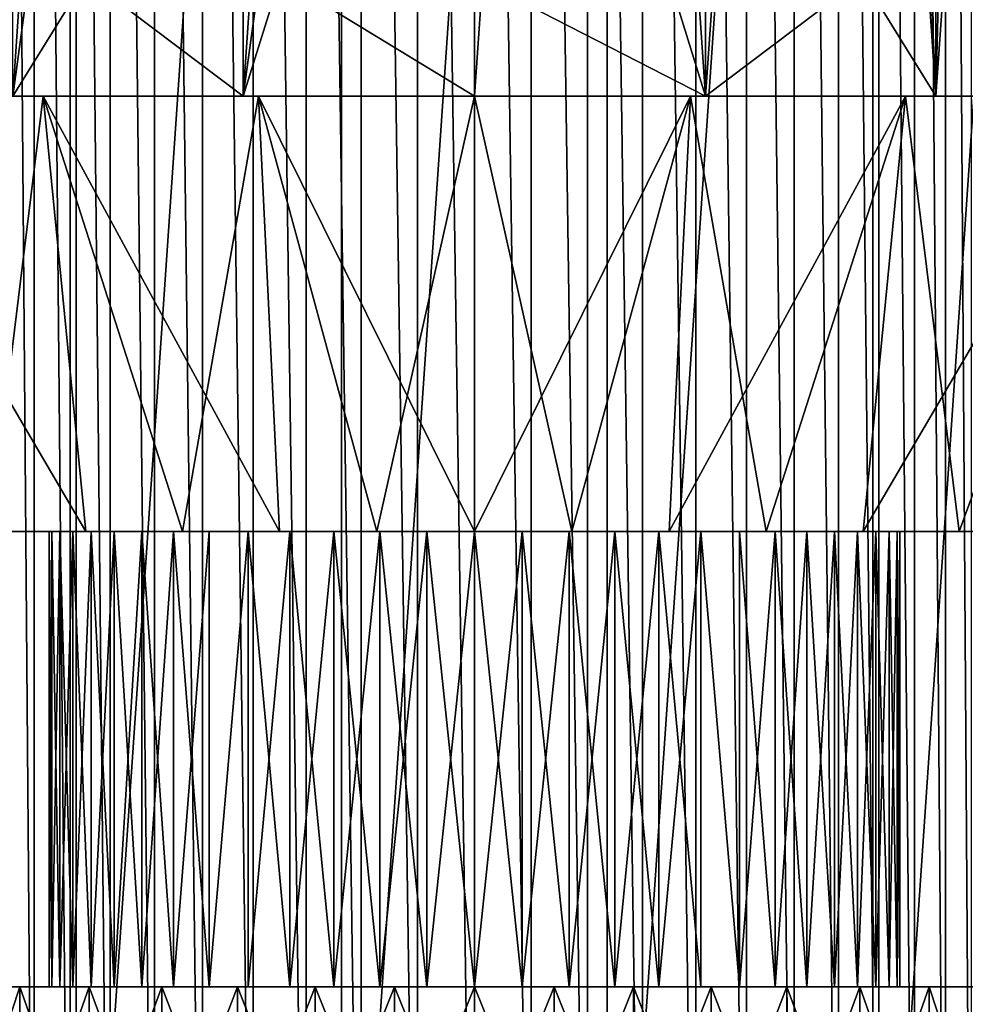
# Model space of a CAD drawing. Header units: metres. Extents: x -30 to 30, y -76 to 64.
# Tile 187 of 256: x -2.3 to 2.48, y -71.89 to -66.91. Entities that reach past the tile are written whole.
import ezdxf

# ---------------------------------------------------------------- set-up
doc = ezdxf.new("R2010")
doc.units = ezdxf.units.M
doc.layers.add('solid_508511', color=7, linetype='CONTINUOUS')

msp = doc.modelspace()

# ---------------------------------------------------------------- linework, layer by layer
at = {"layer": 'solid_508511'}
for points in [[(-3.347471, -55.200001, -22.755096), (-2.013062, -55.200001, -22.911734), (-3.347469, -74.800003, -22.755096)], [(-2.013062, -55.200001, -22.911734), (-2.013062, -74.800003, -22.911736), (-3.347469, -74.800003, -22.755096)], [(-2.38157, -55.200001, 27.125), (-2.38157, -74.800003, 27.125), (-2.224797, -74.800003, 27.366409)], [(-2.224797, -55.200001, 27.366409), (-2.38157, -55.200001, 27.125), (-2.224797, -74.800003, 27.366409)], [(-2.224797, -55.200001, 27.366409), (-2.224797, -74.800003, 27.366409), (-2.043648, -74.800003, 27.590109)], [(-2.043648, -55.200001, 27.590109), (-2.224797, -55.200001, 27.366409), (-2.043648, -74.800003, 27.590109)], [(-2.043648, -55.200001, 27.590109), (-2.043648, -74.800003, 27.590109), (-1.840109, -74.800003, 27.793648)], [(-1.840109, -55.200001, 27.793648), (-2.043648, -55.200001, 27.590109), (-1.840109, -74.800003, 27.793648)], [(-0.671785, -55.200001, -22.990187), (-0.671785, -74.800003, -22.990187), (-2.013062, -74.800003, -22.911736)], [(-2.013062, -55.200001, -22.911734), (-0.671785, -55.200001, -22.990187), (-2.013062, -74.800003, -22.911736)], [(-1.840109, -55.200001, 27.793648), (-1.840109, -74.800003, 27.793648), (-1.616409, -74.800003, 27.974796)], [(-1.61641, -55.200001, 27.974796), (-1.840109, -55.200001, 27.793648), (-1.616409, -74.800003, 27.974796)], [(-1.61641, -55.200001, 27.974796), (-1.616409, -74.800003, 27.974796), (-1.375, -74.800003, 28.131569)], [(-1.375, -55.200001, 28.131569), (-1.61641, -55.200001, 27.974796), (-1.375, -74.800003, 28.131569)], [(-1.375, -55.200001, 28.131569), (-1.375, -74.800003, 28.131569), (-1.118526, -74.800003, 28.262251)], [(-1.118526, -55.200001, 28.262249), (-1.375, -55.200001, 28.131569), (-1.118526, -74.800003, 28.262251)], [(-1.118526, -55.200001, 28.262249), (-1.118526, -74.800003, 28.262251), (-0.849797, -74.800003, 28.365406)], [(-0.849797, -55.200001, 28.365406), (-1.118526, -55.200001, 28.262249), (-0.849797, -74.800003, 28.365406)], [(-0.849797, -55.200001, 28.365406), (-0.849797, -74.800003, 28.365406), (-0.571757, -74.800003, 28.439905)], [(-0.571758, -55.200001, 28.439905), (-0.849797, -55.200001, 28.365406), (-0.571757, -74.800003, 28.439905)], [(0.671785, -55.200001, -22.990187), (0.671785, -74.800003, -22.990187), (-0.671785, -74.800003, -22.990187)], [(-0.671785, -55.200001, -22.990187), (0.671785, -55.200001, -22.990187), (-0.671785, -74.800003, -22.990187)], [(-0.571758, -55.200001, 28.439905), (-0.571757, -74.800003, 28.439905), (-0.287453, -74.800003, 28.484936)], [(-0.287454, -55.200001, 28.484936), (-0.571758, -55.200001, 28.439905), (-0.287453, -74.800003, 28.484936)], [(-0.287454, -55.200001, 28.484936), (-0.287453, -74.800003, 28.484936), (0, -74.800003, 28.5)], [(-0.000001, -55.200001, 28.5), (-0.287454, -55.200001, 28.484936), (0, -74.800003, 28.5)], [(-0.000001, -55.200001, 28.5), (0, -74.800003, 28.5), (0.287453, -74.800003, 28.484936)], [(0.287453, -55.200001, 28.484936), (-0.000001, -55.200001, 28.5), (0.287453, -74.800003, 28.484936)], [(0.287453, -55.200001, 28.484936), (0.287453, -74.800003, 28.484936), (0.571757, -74.800003, 28.439905)], [(0.571757, -55.200001, 28.439905), (0.287453, -55.200001, 28.484936), (0.571757, -74.800003, 28.439905)], [(0.571757, -55.200001, 28.439905), (0.571757, -74.800003, 28.439905), (0.849797, -74.800003, 28.365406)], [(0.849796, -55.200001, 28.365406), (0.571757, -55.200001, 28.439905), (0.849797, -74.800003, 28.365406)], [(2.013062, -55.200001, -22.911734), (2.013062, -74.800003, -22.911736), (0.671785, -74.800003, -22.990187)], [(0.671785, -55.200001, -22.990187), (2.013062, -55.200001, -22.911734), (0.671785, -74.800003, -22.990187)], [(0.849796, -55.200001, 28.365406), (0.849797, -74.800003, 28.365406), (1.118526, -74.800003, 28.262251)], [(1.118525, -55.200001, 28.262251), (0.849796, -55.200001, 28.365406), (1.118526, -74.800003, 28.262251)], [(1.118525, -55.200001, 28.262251), (1.118526, -74.800003, 28.262251), (1.375, -74.800003, 28.131569)], [(1.375, -55.200001, 28.131571), (1.118525, -55.200001, 28.262251), (1.375, -74.800003, 28.131569)], [(1.375, -55.200001, 28.131571), (1.375, -74.800003, 28.131569), (1.616409, -74.800003, 27.974796)], [(1.616409, -55.200001, 27.974796), (1.375, -55.200001, 28.131571), (1.616409, -74.800003, 27.974796)], [(1.616409, -55.200001, 27.974796), (1.616409, -74.800003, 27.974796), (1.840109, -74.800003, 27.793648)], [(1.840109, -55.200001, 27.793648), (1.616409, -55.200001, 27.974796), (1.840109, -74.800003, 27.793648)], [(1.840109, -55.200001, 27.793648), (1.840109, -74.800003, 27.793648), (2.043648, -74.800003, 27.590109)], [(2.043648, -55.200001, 27.590109), (1.840109, -55.200001, 27.793648), (2.043648, -74.800003, 27.590109)], [(3.347471, -55.200001, -22.755096), (3.347469, -74.800003, -22.755096), (2.013062, -74.800003, -22.911736)], [(2.013062, -55.200001, -22.911734), (3.347471, -55.200001, -22.755096), (2.013062, -74.800003, -22.911736)], [(2.043648, -55.200001, 27.590109), (2.043648, -74.800003, 27.590109), (2.224797, -74.800003, 27.366409)], [(2.224796, -55.200001, 27.366409), (2.043648, -55.200001, 27.590109), (2.224797, -74.800003, 27.366409)], [(2.224796, -55.200001, 27.366409), (2.224797, -74.800003, 27.366409), (2.38157, -74.800003, 27.125)], [(2.381569, -55.200001, 27.125), (2.224796, -55.200001, 27.366409), (2.38157, -74.800003, 27.125)], [(2.381569, -55.200001, 27.125), (2.38157, -74.800003, 27.125), (2.51225, -74.800003, 26.868526)], [(2.51225, -55.200001, 26.868526), (2.381569, -55.200001, 27.125), (2.51225, -74.800003, 26.868526)], [(-2.332768, -67.300003, -17.343821), (-1.961665, -66.699997, -17.389706), (-2.545554, -58.799999, -17.313871)], [(-2.332768, -67.300003, 17.343821), (-2.349135, -58.799999, 17.341614), (-1.764234, -58.799999, 17.410843)], [(-2.332768, -67.300003, 17.343821), (-1.764234, -58.799999, 17.410843), (-1.177081, -58.799999, 17.460369)], [(-2.332768, -67.300003, 17.343821), (-1.177081, -58.799999, 17.460369), (-1.168746, -67.300003, 17.460922)], [(-1.168746, -67.300003, 17.460922), (-1.177081, -58.799999, 17.460369), (-0.58871, -58.799999, 17.490095)], [(-1.168746, -67.300003, 17.460922), (-0.58871, -58.799999, 17.490095), (0, -58.799999, 17.5)], [(-1.168746, -67.300003, 17.460922), (0, -58.799999, 17.5), (0, -67.300003, 17.5)], [(0, -67.300003, 17.5), (0, -58.799999, 17.5), (0.58871, -58.799999, 17.490095)], [(1.168746, -67.300003, 17.460922), (0, -67.300003, 17.5), (0.58871, -58.799999, 17.490095)], [(1.168746, -67.300003, 17.460922), (0.58871, -58.799999, 17.490095), (1.177081, -58.799999, 17.460369)], [(1.168746, -67.300003, 17.460922), (1.177081, -58.799999, 17.460369), (1.764234, -58.799999, 17.410843)], [(1.168746, -67.300003, 17.460922), (1.764234, -58.799999, 17.410843), (2.332768, -67.300003, 17.343821)], [(2.332768, -67.300003, 17.343821), (1.764234, -58.799999, 17.410843), (2.349135, -58.799999, 17.341614)], [(2.332768, -67.300003, -17.343821), (1.961665, -58.799999, -17.389706), (1.961665, -66.699997, -17.389706)], [(2.332768, -67.300003, -17.343821), (2.545554, -58.799999, -17.313871), (1.961665, -58.799999, -17.389706)], [(2.332768, -67.300003, 17.343821), (2.349135, -58.799999, 17.341614), (2.931132, -58.799999, 17.252781)], [(2.332768, -67.300003, 17.343821), (2.931132, -58.799999, 17.252781), (3.485471, -67.300003, 17.149384)], [(3.485471, -67.300003, -17.149384), (2.545554, -58.799999, -17.313871), (2.332768, -67.300003, -17.343821)], [(-1.168746, -67.300003, -17.460922), (-1.961665, -66.699997, -17.389706), (-2.332768, -67.300003, -17.343821)], [(-1.168746, -67.300003, -17.460922), (-0.982382, -66.699997, -17.472404), (-1.961665, -66.699997, -17.389706)], [(0, -67.300003, -17.5), (-0.982382, -66.699997, -17.472404), (-1.168746, -67.300003, -17.460922)], [(0, -67.300003, -17.5), (0, -66.699997, -17.5), (-0.982382, -66.699997, -17.472404)], [(1.168746, -67.300003, -17.460922), (0.982382, -66.699997, -17.472404), (0, -66.699997, -17.5)], [(1.168746, -67.300003, -17.460922), (0, -66.699997, -17.5), (0, -67.300003, -17.5)], [(1.168746, -67.300003, -17.460922), (1.961665, -66.699997, -17.389706), (0.982382, -66.699997, -17.472404)], [(2.332768, -67.300003, -17.343821), (1.961665, -66.699997, -17.389706), (1.168746, -67.300003, -17.460922)], [(-2.178874, -67.300003, 15.850945), (-3.25505, -67.300003, 15.665392), (-2.332768, -67.300003, 17.343821)], [(-3.25505, -67.300003, -15.665392), (-2.178874, -67.300003, -15.850945), (-2.332768, -67.300003, -17.343821)], [(-1.964159, -69.5, -13.659503), (-2.178874, -67.300003, -15.850945), (-3.25505, -67.300003, -15.665392)], [(-1.964159, -69.5, -13.659503), (-3.25505, -67.300003, -15.665392), (-2.450166, -69.5, -13.58075)], [(-2.450166, -69.5, 13.58075), (-3.25505, -67.300003, 15.665392), (-2.178874, -67.300003, 15.850945)], [(-2.450166, -69.5, 13.58075), (-2.178874, -67.300003, 15.850945), (-1.964159, -69.5, 13.659503)], [(-2.178874, -67.300003, 15.850945), (-2.332768, -67.300003, 17.343821), (-1.168746, -67.300003, 17.460922)], [(-2.178874, -67.300003, -15.850945), (-1.168746, -67.300003, -17.460922), (-2.332768, -67.300003, -17.343821)], [(-1.091776, -67.300003, 15.962701), (-2.178874, -67.300003, 15.850945), (-1.168746, -67.300003, 17.460922)], [(-2.178874, -67.300003, -15.850945), (-1.091776, -67.300003, -15.962701), (-1.168746, -67.300003, -17.460922)], [(-0.984374, -69.5, -13.764841), (-1.091776, -67.300003, -15.962701), (-2.178874, -67.300003, -15.850945)], [(-1.475288, -69.5, -13.720916), (-2.178874, -67.300003, -15.850945), (-1.964159, -69.5, -13.659503)], [(-0.984374, -69.5, -13.764841), (-2.178874, -67.300003, -15.850945), (-1.475288, -69.5, -13.720916)], [(-1.475288, -69.5, 13.720916), (-2.178874, -67.300003, 15.850945), (-1.091776, -67.300003, 15.962701)], [(-1.964159, -69.5, 13.659503), (-2.178874, -67.300003, 15.850945), (-1.475288, -69.5, 13.720916)], [(-1.475288, -69.5, 13.720916), (-1.091776, -67.300003, 15.962701), (-0.984374, -69.5, 13.764841)], [(-1.091776, -67.300003, 15.962701), (-1.168746, -67.300003, 17.460922), (0, -67.300003, 17.5)], [(0, -67.300003, -16), (0, -67.300003, -17.5), (-1.168746, -67.300003, -17.460922)], [(-1.091776, -67.300003, -15.962701), (0, -67.300003, -16), (-1.168746, -67.300003, -17.460922)], [(-1.091776, -67.300003, 15.962701), (0, -67.300003, 17.5), (0, -67.300003, 16)], [(-0.492425, -69.5, 13.791215), (-1.091776, -67.300003, 15.962701), (0, -67.300003, 16)], [(0, -69.5, -13.8), (0, -67.300003, -16), (-1.091776, -67.300003, -15.962701)], [(-0.492425, -69.5, -13.791215), (-1.091776, -67.300003, -15.962701), (-0.984374, -69.5, -13.764841)], [(0, -69.5, -13.8), (-1.091776, -67.300003, -15.962701), (-0.492425, -69.5, -13.791215)], [(-0.984374, -69.5, 13.764841), (-1.091776, -67.300003, 15.962701), (-0.492425, -69.5, 13.791215)], [(-0.492425, -69.5, 13.791215), (0, -67.300003, 16), (0, -69.5, 13.8)], [(0, -67.300003, 16), (0, -67.300003, 17.5), (1.168746, -67.300003, 17.460922)], [(1.091776, -67.300003, -15.962701), (1.168746, -67.300003, -17.460922), (0, -67.300003, -17.5)], [(0, -67.300003, -16), (1.091776, -67.300003, -15.962701), (0, -67.300003, -17.5)], [(1.091776, -67.300003, 15.962701), (0, -67.300003, 16), (1.168746, -67.300003, 17.460922)], [(0, -69.5, 13.8), (0, -67.300003, 16), (1.091776, -67.300003, 15.962701)], [(0.492425, -69.5, 13.791215), (0, -69.5, 13.8), (1.091776, -67.300003, 15.962701)], [(0.492425, -69.5, -13.791215), (1.091776, -67.300003, -15.962701), (0, -67.300003, -16)], [(0.492425, -69.5, -13.791215), (0, -67.300003, -16), (0, -69.5, -13.8)], [(0.492425, -69.5, 13.791215), (1.091776, -67.300003, 15.962701), (0.984374, -69.5, 13.764841)], [(0.984374, -69.5, -13.764841), (1.091776, -67.300003, -15.962701), (0.492425, -69.5, -13.791215)], [(0.984374, -69.5, 13.764841), (1.091776, -67.300003, 15.962701), (2.178874, -67.300003, 15.850945)], [(0.984374, -69.5, 13.764841), (2.178874, -67.300003, 15.850945), (1.475288, -69.5, 13.720916)], [(1.475288, -69.5, -13.720916), (1.091776, -67.300003, -15.962701), (0.984374, -69.5, -13.764841)], [(1.091776, -67.300003, -15.962701), (2.178874, -67.300003, -15.850945), (1.168746, -67.300003, -17.460922)], [(2.178874, -67.300003, 15.850945), (1.091776, -67.300003, 15.962701), (1.168746, -67.300003, 17.460922)], [(1.475288, -69.5, -13.720916), (2.178874, -67.300003, -15.850945), (1.091776, -67.300003, -15.962701)], [(2.178874, -67.300003, -15.850945), (2.332768, -67.300003, -17.343821), (1.168746, -67.300003, -17.460922)], [(2.178874, -67.300003, 15.850945), (1.168746, -67.300003, 17.460922), (2.332768, -67.300003, 17.343821)], [(1.475288, -69.5, 13.720916), (2.178874, -67.300003, 15.850945), (1.964159, -69.5, 13.659503)], [(1.964159, -69.5, -13.659503), (2.178874, -67.300003, -15.850945), (1.475288, -69.5, -13.720916)], [(1.964159, -69.5, 13.659503), (2.178874, -67.300003, 15.850945), (3.25505, -67.300003, 15.665392)], [(1.964159, -69.5, 13.659503), (3.25505, -67.300003, 15.665392), (2.450166, -69.5, 13.58075)], [(2.450166, -69.5, -13.58075), (2.178874, -67.300003, -15.850945), (1.964159, -69.5, -13.659503)], [(2.178874, -67.300003, -15.850945), (3.25505, -67.300003, -15.665392), (2.332768, -67.300003, -17.343821)], [(3.25505, -67.300003, 15.665392), (2.178874, -67.300003, 15.850945), (2.332768, -67.300003, 17.343821)], [(2.450166, -69.5, -13.58075), (3.25505, -67.300003, -15.665392), (2.178874, -67.300003, -15.850945)], [(3.25505, -67.300003, -15.665392), (3.485471, -67.300003, -17.149384), (2.332768, -67.300003, -17.343821)], [(3.25505, -67.300003, 15.665392), (2.332768, -67.300003, 17.343821), (3.485471, -67.300003, 17.149384)], [(2.450166, -69.5, 13.58075), (3.25505, -67.300003, 15.665392), (2.933148, -69.5, 13.484677)], [(2.933148, -69.5, -13.484677), (3.25505, -67.300003, -15.665392), (2.450166, -69.5, -13.58075)], [(-2.450166, -69.5, -13.58075), (-2.149994, -69.5), (-2.136478, -69.5, -0.240749)], [(-2.450166, -69.5, -13.58075), (-1.964159, -69.5, 13.659503), (-2.149994, -69.5)], [(-2.450166, -69.5, -13.58075), (-2.136478, -69.5, -0.240749), (-2.096106, -69.5, -0.478352)], [(-2.450166, -69.5, -13.58075), (-2.096106, -69.5, -0.478352), (-2.029331, -69.5, -0.710151)], [(-1.964159, -69.5, -13.659503), (-2.450166, -69.5, -13.58075), (-2.029331, -69.5, -0.710151)], [(-2.450166, -69.5, -13.58075), (-2.450166, -69.5, 13.58075), (-1.964159, -69.5, 13.659503)], [(-2.136478, -69.5, 0.240749), (-2.136485, -71.800003, 0.24069), (-2.150004, -71.800003)], [(-2.149994, -69.5), (-2.150004, -71.800003), (-2.136485, -71.800003, -0.24069)], [(-2.149994, -69.5), (-2.136478, -69.5, 0.240749), (-2.150004, -71.800003)], [(-2.136478, -69.5, -0.240749), (-2.149994, -69.5), (-2.136485, -71.800003, -0.24069)], [(-1.964159, -69.5, 13.659503), (-2.136478, -69.5, 0.240749), (-2.149994, -69.5)], [(-2.096106, -69.5, 0.478352), (-2.096078, -71.800003, 0.478509), (-2.136485, -71.800003, 0.24069)], [(-2.136478, -69.5, 0.240749), (-2.096106, -69.5, 0.478352), (-2.136485, -71.800003, 0.24069)], [(-2.136478, -69.5, -0.240749), (-2.136485, -71.800003, -0.24069), (-2.096078, -71.800003, -0.478509)], [(-2.096106, -69.5, -0.478352), (-2.136478, -69.5, -0.240749), (-2.096078, -71.800003, -0.478509)], [(-1.964159, -69.5, 13.659503), (-2.096106, -69.5, 0.478352), (-2.136478, -69.5, 0.240749)], [(-2.096106, -69.5, 0.478352), (-2.029331, -69.5, 0.710151), (-2.096078, -71.800003, 0.478509)], [(-2.096106, -69.5, -0.478352), (-2.096078, -71.800003, -0.478509), (-2.029382, -71.800003, -0.710004)], [(-2.029331, -69.5, -0.710151), (-2.096106, -69.5, -0.478352), (-2.029382, -71.800003, -0.710004)], [(-1.964159, -69.5, 13.659503), (-2.029331, -69.5, 0.710151), (-2.096106, -69.5, 0.478352)], [(-2.029331, -69.5, 0.710151), (-2.029382, -71.800003, 0.710004), (-2.096078, -71.800003, 0.478509)], [(-1.937125, -69.5, 0.93276), (-1.93703, -71.800003, 0.932961), (-2.029382, -71.800003, 0.710004)], [(-2.029331, -69.5, 0.710151), (-1.937125, -69.5, 0.93276), (-2.029382, -71.800003, 0.710004)], [(-2.029331, -69.5, -0.710151), (-2.029382, -71.800003, -0.710004), (-1.93703, -71.800003, -0.932961)], [(-1.937125, -69.5, -0.93276), (-2.029331, -69.5, -0.710151), (-1.93703, -71.800003, -0.932961)], [(-1.964159, -69.5, 13.659503), (-1.937125, -69.5, 0.93276), (-2.029331, -69.5, 0.710151)], [(-1.964159, -69.5, -13.659503), (-2.029331, -69.5, -0.710151), (-1.937125, -69.5, -0.93276)], [(-1.964159, -69.5, 13.659503), (-1.475288, -69.5, 13.720916), (-1.937125, -69.5, 0.93276)], [(-1.964159, -69.5, -13.659503), (-1.937125, -69.5, -0.93276), (-1.820422, -69.5, -1.143925)], [(-1.964159, -69.5, -13.659503), (-1.820422, -69.5, -1.143925), (-1.680988, -69.5, -1.340442)], [(-1.964159, -69.5, -13.659503), (-1.680988, -69.5, -1.340442), (-1.520229, -69.5, -1.520332)], [(-1.475288, -69.5, -13.720916), (-1.964159, -69.5, -13.659503), (-1.520229, -69.5, -1.520332)], [(-1.937125, -69.5, 0.93276), (-1.820422, -69.5, 1.143925), (-1.93703, -71.800003, 0.932961)], [(-1.937125, -69.5, -0.93276), (-1.93703, -71.800003, -0.932961), (-1.820503, -71.800003, -1.143797)], [(-1.820422, -69.5, -1.143925), (-1.937125, -69.5, -0.93276), (-1.820503, -71.800003, -1.143797)], [(-1.475288, -69.5, 13.720916), (-1.820422, -69.5, 1.143925), (-1.937125, -69.5, 0.93276)], [(-1.820422, -69.5, 1.143925), (-1.820503, -71.800003, 1.143797), (-1.93703, -71.800003, 0.932961)], [(-1.680988, -69.5, 1.340442), (-1.680885, -71.800003, 1.340565), (-1.820503, -71.800003, 1.143797)], [(-1.820422, -69.5, 1.143925), (-1.680988, -69.5, 1.340442), (-1.820503, -71.800003, 1.143797)], [(-1.820422, -69.5, -1.143925), (-1.820503, -71.800003, -1.143797), (-1.680885, -71.800003, -1.340565)], [(-1.680988, -69.5, -1.340442), (-1.820422, -69.5, -1.143925), (-1.680885, -71.800003, -1.340565)], [(-1.475288, -69.5, 13.720916), (-1.680988, -69.5, 1.340442), (-1.820422, -69.5, 1.143925)], [(-1.680988, -69.5, 1.340442), (-1.520229, -69.5, 1.520332), (-1.680885, -71.800003, 1.340565)], [(-1.680988, -69.5, -1.340442), (-1.680885, -71.800003, -1.340565), (-1.520264, -71.800003, -1.520298)], [(-1.520229, -69.5, -1.520332), (-1.680988, -69.5, -1.340442), (-1.520264, -71.800003, -1.520298)], [(-1.475288, -69.5, 13.720916), (-1.520229, -69.5, 1.520332), (-1.680988, -69.5, 1.340442)], [(-1.520229, -69.5, 1.520332), (-1.520264, -71.800003, 1.520298), (-1.680885, -71.800003, 1.340565)], [(-1.340557, -69.5, 1.680895), (-1.340528, -71.800003, 1.680912), (-1.520264, -71.800003, 1.520298)], [(-1.520229, -69.5, 1.520332), (-1.340557, -69.5, 1.680895), (-1.520264, -71.800003, 1.520298)], [(-1.520229, -69.5, -1.520332), (-1.520264, -71.800003, -1.520298), (-1.340528, -71.800003, -1.680912)], [(-1.340557, -69.5, -1.680895), (-1.520229, -69.5, -1.520332), (-1.340528, -71.800003, -1.680912)], [(-1.475288, -69.5, 13.720916), (-1.340557, -69.5, 1.680895), (-1.520229, -69.5, 1.520332)], [(-1.475288, -69.5, -13.720916), (-1.520229, -69.5, -1.520332), (-1.340557, -69.5, -1.680895)], [(-1.475288, -69.5, 13.720916), (-0.984374, -69.5, 13.764841), (-1.340557, -69.5, 1.680895)], [(-1.475288, -69.5, -13.720916), (-1.340557, -69.5, -1.680895), (-1.143793, -69.5, -1.820505)], [(-0.984374, -69.5, -13.764841), (-1.475288, -69.5, -13.720916), (-1.143793, -69.5, -1.820505)], [(-1.340557, -69.5, 1.680895), (-1.143793, -69.5, 1.820505), (-1.340528, -71.800003, 1.680912)], [(-1.143793, -69.5, -1.820505), (-1.340557, -69.5, -1.680895), (-1.340528, -71.800003, -1.680912)], [(-0.984374, -69.5, 13.764841), (-1.143793, -69.5, 1.820505), (-1.340557, -69.5, 1.680895)], [(-1.143793, -69.5, 1.820505), (-1.143755, -71.800003, 1.82053), (-1.340528, -71.800003, 1.680912)], [(-1.143793, -69.5, -1.820505), (-1.340528, -71.800003, -1.680912), (-1.143755, -71.800003, -1.82053)], [(-1.143793, -69.5, 1.820505), (-0.932905, -69.5, 1.937056), (-1.143755, -71.800003, 1.82053)], [(-1.143793, -69.5, -1.820505), (-1.143755, -71.800003, -1.82053), (-0.932969, -71.800003, -1.93702)], [(-0.932905, -69.5, -1.937056), (-1.143793, -69.5, -1.820505), (-0.932969, -71.800003, -1.93702)], [(-0.984374, -69.5, 13.764841), (-0.932905, -69.5, 1.937056), (-1.143793, -69.5, 1.820505)], [(-0.984374, -69.5, -13.764841), (-1.143793, -69.5, -1.820505), (-0.932905, -69.5, -1.937056)], [(-0.932905, -69.5, 1.937056), (-0.932969, -71.800003, 1.93702), (-1.143755, -71.800003, 1.82053)], [(-0.984374, -69.5, 13.764841), (-0.492425, -69.5, 13.791215), (-0.932905, -69.5, 1.937056)], [(-0.984374, -69.5, -13.764841), (-0.932905, -69.5, -1.937056), (-0.710013, -69.5, -2.029377)], [(-0.492425, -69.5, -13.791215), (-0.984374, -69.5, -13.764841), (-0.710013, -69.5, -2.029377)], [(-0.710013, -69.5, 2.029377), (-0.709944, -71.800003, 2.0294), (-0.932969, -71.800003, 1.93702)], [(-0.932905, -69.5, 1.937056), (-0.710013, -69.5, 2.029377), (-0.932969, -71.800003, 1.93702)], [(-0.932905, -69.5, -1.937056), (-0.932969, -71.800003, -1.93702), (-0.709944, -71.800003, -2.0294)], [(-0.710013, -69.5, -2.029377), (-0.932905, -69.5, -1.937056), (-0.709944, -71.800003, -2.0294)], [(-0.492425, -69.5, 13.791215), (-0.710013, -69.5, 2.029377), (-0.932905, -69.5, 1.937056)], [(-0.710013, -69.5, 2.029377), (-0.478462, -69.5, 2.096085), (-0.709944, -71.800003, 2.0294)], [(-0.710013, -69.5, -2.029377), (-0.709944, -71.800003, -2.0294), (-0.47855, -71.800003, -2.096063)], [(-0.478462, -69.5, -2.096085), (-0.710013, -69.5, -2.029377), (-0.47855, -71.800003, -2.096063)], [(-0.492425, -69.5, 13.791215), (-0.478462, -69.5, 2.096085), (-0.710013, -69.5, 2.029377)], [(-0.492425, -69.5, -13.791215), (-0.710013, -69.5, -2.029377), (-0.478462, -69.5, -2.096085)], [(-0.478462, -69.5, 2.096085), (-0.47855, -71.800003, 2.096063), (-0.709944, -71.800003, 2.0294)], [(-0.492425, -69.5, 13.791215), (0, -69.5, 13.8), (-0.478462, -69.5, 2.096085)], [(-0.492425, -69.5, -13.791215), (-0.478462, -69.5, -2.096085), (-0.240686, -69.5, -2.136479)], [(-0.492425, -69.5, -13.791215), (-0.240686, -69.5, -2.136479), (0, -69.5, -2.15)], [(0, -69.5, -13.8), (-0.492425, -69.5, -13.791215), (0, -69.5, -2.15)], [(-0.240686, -69.5, 2.136479), (-0.240653, -71.800003, 2.136483), (-0.47855, -71.800003, 2.096063)], [(-0.478462, -69.5, 2.096085), (-0.240686, -69.5, 2.136479), (-0.47855, -71.800003, 2.096063)], [(-0.478462, -69.5, -2.096085), (-0.47855, -71.800003, -2.096063), (-0.240653, -71.800003, -2.136483)], [(-0.240686, -69.5, -2.136479), (-0.478462, -69.5, -2.096085), (-0.240653, -71.800003, -2.136483)], [(0, -69.5, 13.8), (-0.240686, -69.5, 2.136479), (-0.478462, -69.5, 2.096085)], [(-0.240686, -69.5, 2.136479), (0, -69.5, 2.15), (-0.240653, -71.800003, 2.136483)], [(-0.240686, -69.5, -2.136479), (-0.240653, -71.800003, -2.136483), (0, -71.800003, -2.15)], [(0, -69.5, -2.15), (-0.240686, -69.5, -2.136479), (0, -71.800003, -2.15)], [(0, -69.5, 13.8), (0, -69.5, 2.15), (-0.240686, -69.5, 2.136479)], [(0, -69.5, 2.15), (0, -71.800003, 2.15), (-0.240653, -71.800003, 2.136483)], [(0.240686, -69.5, 2.136479), (0.240653, -71.800003, 2.136483), (0, -71.800003, 2.15)], [(0.240686, -69.5, 2.136479), (0, -71.800003, 2.15), (0, -69.5, 2.15)], [(0, -69.5, -2.15), (0, -71.800003, -2.15), (0.240653, -71.800003, -2.136483)], [(0.240686, -69.5, -2.136479), (0, -69.5, -2.15), (0.240653, -71.800003, -2.136483)], [(0.492425, -69.5, 13.791215), (0.240686, -69.5, 2.136479), (0, -69.5, 2.15)], [(0.492425, -69.5, 13.791215), (0, -69.5, 2.15), (0, -69.5, 13.8)], [(0, -69.5, -13.8), (0, -69.5, -2.15), (0.240686, -69.5, -2.136479)], [(0, -69.5, -13.8), (0.240686, -69.5, -2.136479), (0.478462, -69.5, -2.096085)], [(0.492425, -69.5, -13.791215), (0, -69.5, -13.8), (0.478462, -69.5, -2.096085)], [(0.240686, -69.5, -2.136479), (0.240653, -71.800003, -2.136483), (0.47855, -71.800003, -2.096063)], [(0.478462, -69.5, 2.096085), (0.47855, -71.800003, 2.096063), (0.240653, -71.800003, 2.136483)], [(0.240686, -69.5, 2.136479), (0.478462, -69.5, 2.096085), (0.240653, -71.800003, 2.136483)], [(0.478462, -69.5, -2.096085), (0.240686, -69.5, -2.136479), (0.47855, -71.800003, -2.096063)], [(0.492425, -69.5, 13.791215), (0.478462, -69.5, 2.096085), (0.240686, -69.5, 2.136479)], [(0.478462, -69.5, -2.096085), (0.47855, -71.800003, -2.096063), (0.709944, -71.800003, -2.0294)], [(0.710013, -69.5, -2.029377), (0.478462, -69.5, -2.096085), (0.709944, -71.800003, -2.0294)], [(0.478462, -69.5, 2.096085), (0.710013, -69.5, 2.029377), (0.47855, -71.800003, 2.096063)], [(0.492425, -69.5, -13.791215), (0.478462, -69.5, -2.096085), (0.710013, -69.5, -2.029377)], [(0.492425, -69.5, 13.791215), (0.710013, -69.5, 2.029377), (0.478462, -69.5, 2.096085)], [(0.710013, -69.5, 2.029377), (0.709944, -71.800003, 2.0294), (0.47855, -71.800003, 2.096063)], [(0.492425, -69.5, -13.791215), (0.710013, -69.5, -2.029377), (0.932905, -69.5, -1.937056)], [(0.984374, -69.5, -13.764841), (0.492425, -69.5, -13.791215), (0.932905, -69.5, -1.937056)], [(0.492425, -69.5, 13.791215), (0.984374, -69.5, 13.764841), (0.710013, -69.5, 2.029377)], [(0.710013, -69.5, -2.029377), (0.709944, -71.800003, -2.0294), (0.932969, -71.800003, -1.93702)], [(0.932905, -69.5, 1.937056), (0.932969, -71.800003, 1.93702), (0.709944, -71.800003, 2.0294)], [(0.710013, -69.5, 2.029377), (0.932905, -69.5, 1.937056), (0.709944, -71.800003, 2.0294)], [(0.932905, -69.5, -1.937056), (0.710013, -69.5, -2.029377), (0.932969, -71.800003, -1.93702)], [(0.984374, -69.5, 13.764841), (0.932905, -69.5, 1.937056), (0.710013, -69.5, 2.029377)], [(0.932905, -69.5, -1.937056), (0.932969, -71.800003, -1.93702), (1.143755, -71.800003, -1.82053)], [(1.143793, -69.5, -1.820505), (0.932905, -69.5, -1.937056), (1.143755, -71.800003, -1.82053)], [(0.932905, -69.5, 1.937056), (1.143793, -69.5, 1.820505), (0.932969, -71.800003, 1.93702)], [(0.984374, -69.5, -13.764841), (0.932905, -69.5, -1.937056), (1.143793, -69.5, -1.820505)], [(0.984374, -69.5, 13.764841), (1.143793, -69.5, 1.820505), (0.932905, -69.5, 1.937056)], [(1.143793, -69.5, 1.820505), (1.143755, -71.800003, 1.82053), (0.932969, -71.800003, 1.93702)], [(0.984374, -69.5, -13.764841), (1.143793, -69.5, -1.820505), (1.340557, -69.5, -1.680895)], [(1.475288, -69.5, -13.720916), (0.984374, -69.5, -13.764841), (1.340557, -69.5, -1.680895)], [(0.984374, -69.5, 13.764841), (1.475288, -69.5, 13.720916), (1.143793, -69.5, 1.820505)], [(1.143793, -69.5, -1.820505), (1.143755, -71.800003, -1.82053), (1.340528, -71.800003, -1.680912)], [(1.143793, -69.5, 1.820505), (1.340528, -71.800003, 1.680912), (1.143755, -71.800003, 1.82053)], [(1.340557, -69.5, -1.680895), (1.143793, -69.5, -1.820505), (1.340528, -71.800003, -1.680912)], [(1.143793, -69.5, 1.820505), (1.340557, -69.5, 1.680895), (1.340528, -71.800003, 1.680912)], [(1.475288, -69.5, 13.720916), (1.340557, -69.5, 1.680895), (1.143793, -69.5, 1.820505)], [(1.340557, -69.5, -1.680895), (1.340528, -71.800003, -1.680912), (1.520264, -71.800003, -1.520298)], [(1.520229, -69.5, 1.520332), (1.520264, -71.800003, 1.520298), (1.340528, -71.800003, 1.680912)], [(1.340557, -69.5, 1.680895), (1.520229, -69.5, 1.520332), (1.340528, -71.800003, 1.680912)], [(1.520229, -69.5, -1.520332), (1.340557, -69.5, -1.680895), (1.520264, -71.800003, -1.520298)], [(1.475288, -69.5, -13.720916), (1.340557, -69.5, -1.680895), (1.520229, -69.5, -1.520332)], [(1.475288, -69.5, 13.720916), (1.520229, -69.5, 1.520332), (1.340557, -69.5, 1.680895)], [(1.475288, -69.5, -13.720916), (1.520229, -69.5, -1.520332), (1.680988, -69.5, -1.340442)], [(1.475288, -69.5, -13.720916), (1.680988, -69.5, -1.340442), (1.820422, -69.5, -1.143925)], [(1.475288, -69.5, -13.720916), (1.820422, -69.5, -1.143925), (1.937125, -69.5, -0.93276)], [(1.964159, -69.5, -13.659503), (1.475288, -69.5, -13.720916), (1.937125, -69.5, -0.93276)], [(1.475288, -69.5, 13.720916), (1.964159, -69.5, 13.659503), (1.520229, -69.5, 1.520332)], [(1.520229, -69.5, -1.520332), (1.520264, -71.800003, -1.520298), (1.680885, -71.800003, -1.340565)], [(1.680988, -69.5, -1.340442), (1.520229, -69.5, -1.520332), (1.680885, -71.800003, -1.340565)], [(1.520229, -69.5, 1.520332), (1.680988, -69.5, 1.340442), (1.520264, -71.800003, 1.520298)], [(1.964159, -69.5, 13.659503), (1.680988, -69.5, 1.340442), (1.520229, -69.5, 1.520332)], [(1.680988, -69.5, 1.340442), (1.680885, -71.800003, 1.340565), (1.520264, -71.800003, 1.520298)], [(1.680988, -69.5, -1.340442), (1.680885, -71.800003, -1.340565), (1.820503, -71.800003, -1.143797)], [(1.820422, -69.5, 1.143925), (1.820503, -71.800003, 1.143797), (1.680885, -71.800003, 1.340565)], [(1.680988, -69.5, 1.340442), (1.820422, -69.5, 1.143925), (1.680885, -71.800003, 1.340565)], [(1.820422, -69.5, -1.143925), (1.680988, -69.5, -1.340442), (1.820503, -71.800003, -1.143797)], [(1.964159, -69.5, 13.659503), (1.820422, -69.5, 1.143925), (1.680988, -69.5, 1.340442)], [(1.820422, -69.5, -1.143925), (1.820503, -71.800003, -1.143797), (1.93703, -71.800003, -0.932961)], [(1.937125, -69.5, -0.93276), (1.820422, -69.5, -1.143925), (1.93703, -71.800003, -0.932961)], [(1.820422, -69.5, 1.143925), (1.937125, -69.5, 0.93276), (1.820503, -71.800003, 1.143797)], [(1.964159, -69.5, 13.659503), (1.937125, -69.5, 0.93276), (1.820422, -69.5, 1.143925)], [(1.937125, -69.5, 0.93276), (1.93703, -71.800003, 0.932961), (1.820503, -71.800003, 1.143797)], [(1.937125, -69.5, -0.93276), (1.93703, -71.800003, -0.932961), (2.029382, -71.800003, -0.710004)], [(2.029331, -69.5, 0.710151), (2.029382, -71.800003, 0.710004), (1.93703, -71.800003, 0.932961)], [(1.937125, -69.5, 0.93276), (2.029331, -69.5, 0.710151), (1.93703, -71.800003, 0.932961)], [(2.029331, -69.5, -0.710151), (1.937125, -69.5, -0.93276), (2.029382, -71.800003, -0.710004)], [(1.964159, -69.5, -13.659503), (1.937125, -69.5, -0.93276), (2.029331, -69.5, -0.710151)], [(1.964159, -69.5, 13.659503), (2.029331, -69.5, 0.710151), (1.937125, -69.5, 0.93276)], [(1.964159, -69.5, -13.659503), (2.029331, -69.5, -0.710151), (2.096106, -69.5, -0.478352)], [(1.964159, -69.5, -13.659503), (2.096106, -69.5, -0.478352), (2.136478, -69.5, -0.240749)], [(1.964159, -69.5, -13.659503), (2.136478, -69.5, -0.240749), (2.149994, -69.5)], [(2.450166, -69.5, 13.58075), (1.964159, -69.5, -13.659503), (2.149994, -69.5)], [(1.964159, -69.5, 13.659503), (2.450166, -69.5, 13.58075), (2.029331, -69.5, 0.710151)], [(2.450166, -69.5, 13.58075), (2.450166, -69.5, -13.58075), (1.964159, -69.5, -13.659503)], [(2.029331, -69.5, -0.710151), (2.029382, -71.800003, -0.710004), (2.096078, -71.800003, -0.478509)], [(2.096106, -69.5, -0.478352), (2.029331, -69.5, -0.710151), (2.096078, -71.800003, -0.478509)], [(2.029331, -69.5, 0.710151), (2.096106, -69.5, 0.478352), (2.029382, -71.800003, 0.710004)], [(2.450166, -69.5, 13.58075), (2.096106, -69.5, 0.478352), (2.029331, -69.5, 0.710151)], [(2.096106, -69.5, 0.478352), (2.096078, -71.800003, 0.478509), (2.029382, -71.800003, 0.710004)], [(2.096106, -69.5, -0.478352), (2.096078, -71.800003, -0.478509), (2.136485, -71.800003, -0.24069)], [(2.136478, -69.5, 0.240749), (2.136485, -71.800003, 0.24069), (2.096078, -71.800003, 0.478509)], [(2.096106, -69.5, 0.478352), (2.136478, -69.5, 0.240749), (2.096078, -71.800003, 0.478509)], [(2.136478, -69.5, -0.240749), (2.096106, -69.5, -0.478352), (2.136485, -71.800003, -0.24069)], [(2.450166, -69.5, 13.58075), (2.136478, -69.5, 0.240749), (2.096106, -69.5, 0.478352)], [(2.136478, -69.5, -0.240749), (2.136485, -71.800003, -0.24069), (2.150004, -71.800003)], [(2.149994, -69.5), (2.136478, -69.5, -0.240749), (2.150004, -71.800003)], [(2.136478, -69.5, 0.240749), (2.149994, -69.5), (2.136485, -71.800003, 0.24069)], [(2.450166, -69.5, 13.58075), (2.149994, -69.5), (2.136478, -69.5, 0.240749)], [(2.149994, -69.5), (2.150004, -71.800003), (2.136485, -71.800003, 0.24069)], [(2.933148, -69.5, 13.484677), (2.933148, -69.5, -13.484677), (2.450166, -69.5, -13.58075)], [(2.450166, -69.5, 13.58075), (2.933148, -69.5, 13.484677), (2.450166, -69.5, -13.58075)], [(-2.627181, -71.800003, 3.340723), (-2.627181, -71.800003, -3.340723), (-2.29774, -71.800003, -3.575311)], [(-2.29774, -72.800003, -3.575311), (-2.29774, -71.800003, -3.575311), (-2.627181, -71.800003, -3.340723)], [(-2.29774, -71.800003, 3.575311), (-2.627181, -71.800003, 3.340723), (-2.29774, -71.800003, -3.575311)], [(-2.29774, -72.800003, -3.575311), (-2.627181, -71.800003, -3.340723), (-2.627181, -72.800003, -3.340723)], [(-2.627181, -72.800003, 3.340723), (-2.627181, -71.800003, 3.340723), (-2.29774, -71.800003, 3.575311)], [(-2.627181, -72.800003, 3.340723), (-2.29774, -71.800003, 3.575311), (-2.29774, -72.800003, 3.575311)], [(-2.150004, -71.800003), (-2.29774, -71.800003, -3.575311), (-1.947323, -71.800003, -3.777623)], [(-1.947323, -72.800003, -3.777623), (-1.947323, -71.800003, -3.777623), (-2.29774, -71.800003, -3.575311)], [(-2.150004, -71.800003), (-2.29774, -71.800003, 3.575311), (-2.29774, -71.800003, -3.575311)], [(-1.947323, -72.800003, -3.777623), (-2.29774, -71.800003, -3.575311), (-2.29774, -72.800003, -3.575311)], [(-2.029382, -71.800003, 0.710004), (-1.947323, -71.800003, 3.777623), (-2.29774, -71.800003, 3.575311)], [(-2.29774, -72.800003, 3.575311), (-2.29774, -71.800003, 3.575311), (-1.947323, -71.800003, 3.777623)], [(-2.096078, -71.800003, 0.478509), (-2.029382, -71.800003, 0.710004), (-2.29774, -71.800003, 3.575311)], [(-2.136485, -71.800003, 0.24069), (-2.096078, -71.800003, 0.478509), (-2.29774, -71.800003, 3.575311)], [(-2.150004, -71.800003), (-2.136485, -71.800003, 0.24069), (-2.29774, -71.800003, 3.575311)], [(-2.29774, -72.800003, 3.575311), (-1.947323, -71.800003, 3.777623), (-1.947323, -72.800003, 3.777623)], [(-2.136485, -71.800003, -0.24069), (-2.150004, -71.800003), (-1.947323, -71.800003, -3.777623)], [(-2.096078, -71.800003, -0.478509), (-2.136485, -71.800003, -0.24069), (-1.947323, -71.800003, -3.777623)], [(-2.029382, -71.800003, -0.710004), (-2.096078, -71.800003, -0.478509), (-1.947323, -71.800003, -3.777623)], [(-1.93703, -71.800003, -0.932961), (-2.029382, -71.800003, -0.710004), (-1.947323, -71.800003, -3.777623)], [(-2.029382, -71.800003, 0.710004), (-1.93703, -71.800003, 0.932961), (-1.947323, -71.800003, 3.777623)], [(-1.93703, -71.800003, -0.932961), (-1.947323, -71.800003, -3.777623), (-1.579717, -71.800003, -3.945498)], [(-1.579717, -72.800003, -3.945498), (-1.579717, -71.800003, -3.945498), (-1.947323, -71.800003, -3.777623)], [(-1.579717, -72.800003, -3.945498), (-1.947323, -71.800003, -3.777623), (-1.947323, -72.800003, -3.777623)], [(-1.680885, -71.800003, 1.340565), (-1.579717, -71.800003, 3.945498), (-1.947323, -71.800003, 3.777623)], [(-1.947323, -72.800003, 3.777623), (-1.947323, -71.800003, 3.777623), (-1.579717, -71.800003, 3.945498)], [(-1.820503, -71.800003, 1.143797), (-1.680885, -71.800003, 1.340565), (-1.947323, -71.800003, 3.777623)], [(-1.93703, -71.800003, 0.932961), (-1.820503, -71.800003, 1.143797), (-1.947323, -71.800003, 3.777623)], [(-1.947323, -72.800003, 3.777623), (-1.579717, -71.800003, 3.945498), (-1.579717, -72.800003, 3.945498)], [(-1.820503, -71.800003, -1.143797), (-1.93703, -71.800003, -0.932961), (-1.579717, -71.800003, -3.945498)], [(-1.680885, -71.800003, -1.340565), (-1.820503, -71.800003, -1.143797), (-1.579717, -71.800003, -3.945498)], [(-1.520264, -71.800003, -1.520298), (-1.680885, -71.800003, -1.340565), (-1.579717, -71.800003, -3.945498)], [(-1.680885, -71.800003, 1.340565), (-1.520264, -71.800003, 1.520298), (-1.579717, -71.800003, 3.945498)], [(-1.520264, -71.800003, -1.520298), (-1.579717, -71.800003, -3.945498), (-1.197163, -71.800003, -4.0779)], [(-1.197163, -72.800003, -4.0779), (-1.197163, -71.800003, -4.0779), (-1.579717, -71.800003, -3.945498)], [(-1.197163, -72.800003, -4.0779), (-1.579717, -71.800003, -3.945498), (-1.579717, -72.800003, -3.945498)], [(-1.340528, -71.800003, 1.680912), (-1.197163, -71.800003, 4.0779), (-1.579717, -71.800003, 3.945498)], [(-1.579717, -72.800003, 3.945498), (-1.579717, -71.800003, 3.945498), (-1.197163, -71.800003, 4.0779)], [(-1.520264, -71.800003, 1.520298), (-1.340528, -71.800003, 1.680912), (-1.579717, -71.800003, 3.945498)], [(-1.579717, -72.800003, 3.945498), (-1.197163, -71.800003, 4.0779), (-1.197163, -72.800003, 4.0779)], [(-1.340528, -71.800003, -1.680912), (-1.520264, -71.800003, -1.520298), (-1.197163, -71.800003, -4.0779)], [(-1.143755, -71.800003, -1.82053), (-1.340528, -71.800003, -1.680912), (-1.197163, -71.800003, -4.0779)], [(-1.340528, -71.800003, 1.680912), (-1.143755, -71.800003, 1.82053), (-1.197163, -71.800003, 4.0779)], [(-1.143755, -71.800003, -1.82053), (-1.197163, -71.800003, -4.0779), (-0.804489, -71.800003, -4.173162)], [(-0.804489, -72.800003, -4.173162), (-0.804489, -71.800003, -4.173162), (-1.197163, -71.800003, -4.0779)], [(-0.804489, -72.800003, -4.173162), (-1.197163, -71.800003, -4.0779), (-1.197163, -72.800003, -4.0779)], [(-0.932969, -71.800003, 1.93702), (-0.804489, -71.800003, 4.173162), (-1.197163, -71.800003, 4.0779)], [(-1.197163, -72.800003, 4.0779), (-1.197163, -71.800003, 4.0779), (-0.804489, -71.800003, 4.173162)], [(-1.143755, -71.800003, 1.82053), (-0.932969, -71.800003, 1.93702), (-1.197163, -71.800003, 4.0779)], [(-1.197163, -72.800003, 4.0779), (-0.804489, -71.800003, 4.173162), (-0.804489, -72.800003, 4.173162)], [(-0.932969, -71.800003, -1.93702), (-1.143755, -71.800003, -1.82053), (-0.804489, -71.800003, -4.173162)], [(-0.709944, -71.800003, -2.0294), (-0.932969, -71.800003, -1.93702), (-0.804489, -71.800003, -4.173162)], [(-0.932969, -71.800003, 1.93702), (-0.709944, -71.800003, 2.0294), (-0.804489, -71.800003, 4.173162)], [(-0.709944, -71.800003, -2.0294), (-0.804489, -71.800003, -4.173162), (-0.403897, -71.800003, -4.230758)], [(-0.403897, -72.800003, -4.230758), (-0.403897, -71.800003, -4.230758), (-0.804489, -71.800003, -4.173162)], [(-0.403897, -72.800003, -4.230758), (-0.804489, -71.800003, -4.173162), (-0.804489, -72.800003, -4.173162)], [(-0.47855, -71.800003, 2.096063), (-0.403897, -71.800003, 4.230758), (-0.804489, -71.800003, 4.173162)], [(-0.804489, -72.800003, 4.173162), (-0.804489, -71.800003, 4.173162), (-0.403897, -71.800003, 4.230758)], [(-0.709944, -71.800003, 2.0294), (-0.47855, -71.800003, 2.096063), (-0.804489, -71.800003, 4.173162)], [(-0.804489, -72.800003, 4.173162), (-0.403897, -71.800003, 4.230758), (-0.403897, -72.800003, 4.230758)], [(-0.47855, -71.800003, -2.096063), (-0.709944, -71.800003, -2.0294), (-0.403897, -71.800003, -4.230758)], [(-0.240653, -71.800003, -2.136483), (-0.47855, -71.800003, -2.096063), (-0.403897, -71.800003, -4.230758)], [(-0.47855, -71.800003, 2.096063), (-0.240653, -71.800003, 2.136483), (-0.403897, -71.800003, 4.230758)], [(0, -71.800003, 2.15), (0, -71.800003, 4.25), (-0.403897, -71.800003, 4.230758)], [(-0.403897, -72.800003, 4.230758), (-0.403897, -71.800003, 4.230758), (0, -71.800003, 4.25)], [(-0.403897, -72.800003, 4.230758), (0, -71.800003, 4.25), (0, -72.800003, 4.25)], [(-0.240653, -71.800003, -2.136483), (-0.403897, -71.800003, -4.230758), (0, -71.800003, -4.25)], [(0, -72.800003, -4.25), (0, -71.800003, -4.25), (-0.403897, -71.800003, -4.230758)], [(0, -72.800003, -4.25), (-0.403897, -71.800003, -4.230758), (-0.403897, -72.800003, -4.230758)], [(-0.240653, -71.800003, 2.136483), (0, -71.800003, 2.15), (-0.403897, -71.800003, 4.230758)], [(0, -71.800003, -2.15), (-0.240653, -71.800003, -2.136483), (0, -71.800003, -4.25)], [(0.240653, -71.800003, 2.136483), (0.403897, -71.800003, 4.230758), (0, -71.800003, 4.25)], [(0, -72.800003, 4.25), (0, -71.800003, 4.25), (0.403897, -71.800003, 4.230758)], [(0.240653, -71.800003, 2.136483), (0, -71.800003, 4.25), (0, -71.800003, 2.15)], [(0.403897, -72.800003, 4.230758), (0, -72.800003, 4.25), (0.403897, -71.800003, 4.230758)], [(0, -71.800003, -2.15), (0, -71.800003, -4.25), (0.403897, -71.800003, -4.230758)], [(0.403897, -72.800003, -4.230758), (0.403897, -71.800003, -4.230758), (0, -71.800003, -4.25)], [(0.240653, -71.800003, -2.136483), (0, -71.800003, -2.15), (0.403897, -71.800003, -4.230758)], [(0.403897, -72.800003, -4.230758), (0, -71.800003, -4.25), (0, -72.800003, -4.25)], [(0.240653, -71.800003, 2.136483), (0.47855, -71.800003, 2.096063), (0.403897, -71.800003, 4.230758)], [(0.47855, -71.800003, -2.096063), (0.240653, -71.800003, -2.136483), (0.403897, -71.800003, -4.230758)], [(0.709944, -71.800003, 2.0294), (0.804489, -71.800003, 4.173162), (0.403897, -71.800003, 4.230758)], [(0.403897, -72.800003, 4.230758), (0.403897, -71.800003, 4.230758), (0.804489, -71.800003, 4.173162)], [(0.47855, -71.800003, 2.096063), (0.709944, -71.800003, 2.0294), (0.403897, -71.800003, 4.230758)], [(0.403897, -72.800003, 4.230758), (0.804489, -71.800003, 4.173162), (0.804489, -72.800003, 4.173162)], [(0.47855, -71.800003, -2.096063), (0.403897, -71.800003, -4.230758), (0.804489, -71.800003, -4.173162)], [(0.804489, -72.800003, -4.173162), (0.804489, -71.800003, -4.173162), (0.403897, -71.800003, -4.230758)], [(0.804489, -72.800003, -4.173162), (0.403897, -71.800003, -4.230758), (0.403897, -72.800003, -4.230758)], [(0.709944, -71.800003, -2.0294), (0.47855, -71.800003, -2.096063), (0.804489, -71.800003, -4.173162)], [(0.709944, -71.800003, 2.0294), (0.932969, -71.800003, 1.93702), (0.804489, -71.800003, 4.173162)], [(0.932969, -71.800003, -1.93702), (0.709944, -71.800003, -2.0294), (0.804489, -71.800003, -4.173162)], [(1.143755, -71.800003, 1.82053), (1.197163, -71.800003, 4.0779), (0.804489, -71.800003, 4.173162)], [(0.804489, -72.800003, 4.173162), (0.804489, -71.800003, 4.173162), (1.197163, -71.800003, 4.0779)], [(0.932969, -71.800003, 1.93702), (1.143755, -71.800003, 1.82053), (0.804489, -71.800003, 4.173162)], [(0.804489, -72.800003, 4.173162), (1.197163, -71.800003, 4.0779), (1.197163, -72.800003, 4.0779)], [(0.932969, -71.800003, -1.93702), (0.804489, -71.800003, -4.173162), (1.197163, -71.800003, -4.0779)], [(1.197163, -72.800003, -4.0779), (1.197163, -71.800003, -4.0779), (0.804489, -71.800003, -4.173162)], [(1.197163, -72.800003, -4.0779), (0.804489, -71.800003, -4.173162), (0.804489, -72.800003, -4.173162)], [(1.143755, -71.800003, -1.82053), (0.932969, -71.800003, -1.93702), (1.197163, -71.800003, -4.0779)], [(1.143755, -71.800003, 1.82053), (1.340528, -71.800003, 1.680912), (1.197163, -71.800003, 4.0779)], [(1.340528, -71.800003, -1.680912), (1.143755, -71.800003, -1.82053), (1.197163, -71.800003, -4.0779)], [(1.520264, -71.800003, 1.520298), (1.579717, -71.800003, 3.945498), (1.197163, -71.800003, 4.0779)], [(1.197163, -72.800003, 4.0779), (1.197163, -71.800003, 4.0779), (1.579717, -71.800003, 3.945498)], [(1.340528, -71.800003, 1.680912), (1.520264, -71.800003, 1.520298), (1.197163, -71.800003, 4.0779)], [(1.197163, -72.800003, 4.0779), (1.579717, -71.800003, 3.945498), (1.579717, -72.800003, 3.945498)], [(1.340528, -71.800003, -1.680912), (1.197163, -71.800003, -4.0779), (1.579717, -71.800003, -3.945498)], [(1.579717, -72.800003, -3.945498), (1.579717, -71.800003, -3.945498), (1.197163, -71.800003, -4.0779)], [(1.579717, -72.800003, -3.945498), (1.197163, -71.800003, -4.0779), (1.197163, -72.800003, -4.0779)], [(1.520264, -71.800003, -1.520298), (1.340528, -71.800003, -1.680912), (1.579717, -71.800003, -3.945498)], [(1.520264, -71.800003, 1.520298), (1.680885, -71.800003, 1.340565), (1.579717, -71.800003, 3.945498)], [(1.680885, -71.800003, -1.340565), (1.520264, -71.800003, -1.520298), (1.579717, -71.800003, -3.945498)], [(1.93703, -71.800003, 0.932961), (1.947323, -71.800003, 3.777623), (1.579717, -71.800003, 3.945498)], [(1.579717, -72.800003, 3.945498), (1.579717, -71.800003, 3.945498), (1.947323, -71.800003, 3.777623)], [(1.820503, -71.800003, 1.143797), (1.93703, -71.800003, 0.932961), (1.579717, -71.800003, 3.945498)], [(1.680885, -71.800003, 1.340565), (1.820503, -71.800003, 1.143797), (1.579717, -71.800003, 3.945498)], [(1.579717, -72.800003, 3.945498), (1.947323, -71.800003, 3.777623), (1.947323, -72.800003, 3.777623)], [(1.680885, -71.800003, -1.340565), (1.579717, -71.800003, -3.945498), (1.947323, -71.800003, -3.777623)], [(1.947323, -72.800003, -3.777623), (1.947323, -71.800003, -3.777623), (1.579717, -71.800003, -3.945498)], [(1.947323, -72.800003, -3.777623), (1.579717, -71.800003, -3.945498), (1.579717, -72.800003, -3.945498)], [(1.820503, -71.800003, -1.143797), (1.680885, -71.800003, -1.340565), (1.947323, -71.800003, -3.777623)], [(1.93703, -71.800003, -0.932961), (1.820503, -71.800003, -1.143797), (1.947323, -71.800003, -3.777623)], [(1.93703, -71.800003, 0.932961), (2.029382, -71.800003, 0.710004), (1.947323, -71.800003, 3.777623)], [(2.029382, -71.800003, -0.710004), (1.93703, -71.800003, -0.932961), (1.947323, -71.800003, -3.777623)], [(2.150004, -71.800003), (2.29774, -71.800003, 3.575311), (1.947323, -71.800003, 3.777623)], [(1.947323, -72.800003, 3.777623), (1.947323, -71.800003, 3.777623), (2.29774, -71.800003, 3.575311)], [(2.136485, -71.800003, 0.24069), (2.150004, -71.800003), (1.947323, -71.800003, 3.777623)], [(2.096078, -71.800003, 0.478509), (2.136485, -71.800003, 0.24069), (1.947323, -71.800003, 3.777623)], [(2.029382, -71.800003, 0.710004), (2.096078, -71.800003, 0.478509), (1.947323, -71.800003, 3.777623)], [(1.947323, -72.800003, 3.777623), (2.29774, -71.800003, 3.575311), (2.29774, -72.800003, 3.575311)], [(2.029382, -71.800003, -0.710004), (1.947323, -71.800003, -3.777623), (2.29774, -71.800003, -3.575311)], [(2.29774, -72.800003, -3.575311), (2.29774, -71.800003, -3.575311), (1.947323, -71.800003, -3.777623)], [(2.29774, -72.800003, -3.575311), (1.947323, -71.800003, -3.777623), (1.947323, -72.800003, -3.777623)], [(2.096078, -71.800003, -0.478509), (2.029382, -71.800003, -0.710004), (2.29774, -71.800003, -3.575311)], [(2.136485, -71.800003, -0.24069), (2.096078, -71.800003, -0.478509), (2.29774, -71.800003, -3.575311)], [(2.150004, -71.800003), (2.136485, -71.800003, -0.24069), (2.29774, -71.800003, -3.575311)], [(2.150004, -71.800003), (2.29774, -71.800003, -3.575311), (2.29774, -71.800003, 3.575311)], [(2.627181, -71.800003, -3.340723), (2.627181, -71.800003, 3.340723), (2.29774, -71.800003, 3.575311)], [(2.29774, -72.800003, 3.575311), (2.29774, -71.800003, 3.575311), (2.627181, -71.800003, 3.340723)], [(2.29774, -71.800003, -3.575311), (2.627181, -71.800003, -3.340723), (2.29774, -71.800003, 3.575311)], [(2.29774, -72.800003, 3.575311), (2.627181, -71.800003, 3.340723), (2.627181, -72.800003, 3.340723)], [(2.627181, -72.800003, -3.340723), (2.627181, -71.800003, -3.340723), (2.29774, -71.800003, -3.575311)], [(2.627181, -72.800003, -3.340723), (2.29774, -71.800003, -3.575311), (2.29774, -72.800003, -3.575311)]]:
    msp.add_3dface(points, dxfattribs=at)

doc.saveas('drawing.dxf')
